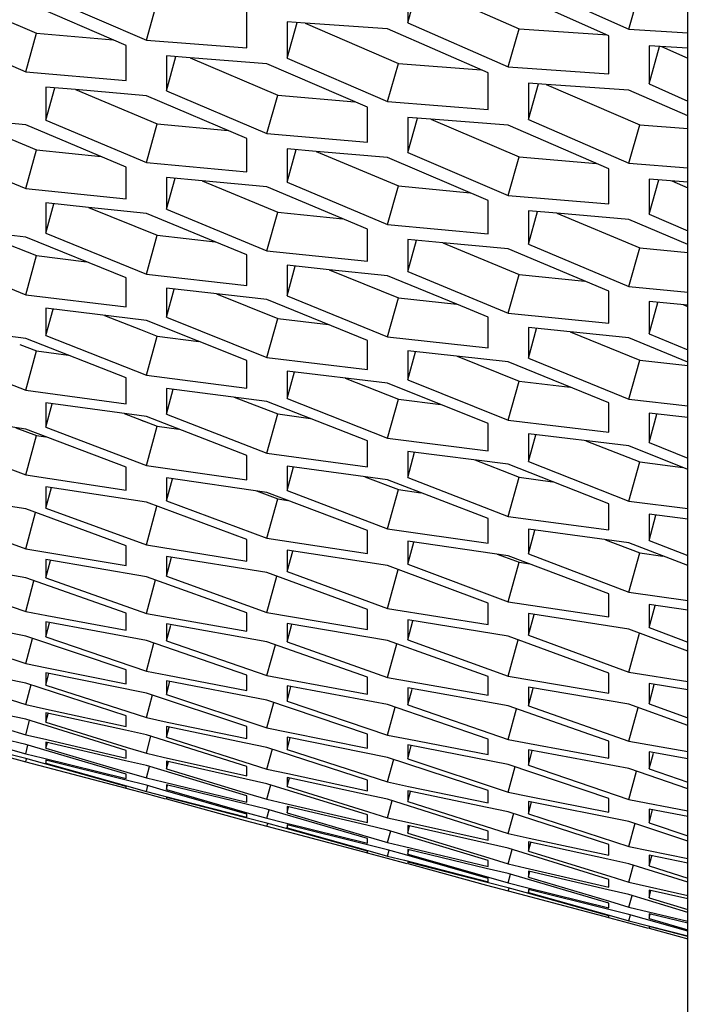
# Model space of a CAD drawing. Header units: millimetres. Extents: x 0 to 420, y 0 to 297.
# Tile 228 of 256: x 241.69 to 243.34, y 176.37 to 178.74. Entities that reach past the tile are written whole.
import ezdxf

# ---------------------------------------------------------------- set-up
doc = ezdxf.new("R2010")
doc.units = ezdxf.units.MM
doc.header["$LTSCALE"] = 23.1
doc.layers.get('0').update_dxf_attribs({"linetype": 'CONTINUOUS'})
doc.layers.add('DIM_PILOTEES', color=7, linetype='CONTINUOUS')
doc.styles.get("Standard").update_dxf_attribs({"font": 'txt', "width": 0.7})
doc.dimstyles.new('DIMSTYLE_1', dxfattribs={"dimtxt": 2.5, "dimasz": 3.5, "dimexe": 2, "dimexo": 0, "dimtad": 1, "dimdec": 0, "dimlfac": 10, "dimdsep": 46, "dimtxsty": 'Standard', "dimblk": '_FILLED', "dimblk1": '_FILLED', "dimblk2": '_FILLED', "dimcen": 0.09, "dimazin": 2, "dimtp": 1.2, "dimtm": 1.2, "dimtfac": 1, "dimtdec": 0, "dimtofl": 0, "dimtmove": 0, "dimatfit": 3, "dimldrblk": '_FILLED', "dimfxl": 0, "dimtolj": 1, "dimarcsym": 0})

# ---------------------------------------------------------------- blocks, each defined once
blk = doc.blocks.new('_FILLED')
at = {"color": 0, "linetype": 'ByBlock'}
blk.add_solid([(0, 0), (-1, 0.14286), (-1, -0.14286)], dxfattribs=at)
blk = doc.blocks.new('*D1')
at = {"layer": 'DIM_PILOTEES', "color": 2, "linetype": 'Continuous'}
for p, q in [((273.9153, 254.2086), (213.2201, 254.2086)), ((215.2201, 254.2086), (215.2201, 191.8279)), ((215.2201, 129.4471), (215.2201, 191.8279)), ((273.9407, 129.4471), (213.2201, 129.4471))]:
    blk.add_line(p, q, dxfattribs=at)
at = {"layer": 'DIM_PILOTEES', "color": 2, "linetype": 'Continuous', "xscale": 3.5, "yscale": 3.5, "zscale": 3.5}
for p, rotation in [((215.2201, 254.2086), 90), ((215.2201, 129.4471), 270)]:
    blk.add_blockref('_FILLED', p, dxfattribs=dict(at, rotation=rotation))
at = {"layer": 'DIM_PILOTEES', "color": 2, "linetype": 'Continuous', "insert": (212.0951, 191.6644), "char_height": 2.5, "width": 10.982143, "attachment_point": 2, "rotation": 90, "line_spacing_factor": 0.9}
blk.add_mtext('{\\ftxt;\\W0.0001;\\H0.0001;\\~}{\\ftxt;\\W2.9285714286;\\H2.5; }{\\ftxt;\\W0.0001;\\H0.0001;\\~}', dxfattribs=at)

msp = doc.modelspace()

# ---------------------------------------------------------------- linework, layer by layer
at = {"color": 7, "linetype": 'Continuous'}
for p, q in [((243.2945, 170.0875), (243.2945, 226.4959)), ((242.6219, 178.7284), (242.6472, 178.8178)), ((242.6532, 178.8174), (242.8893, 178.7138)), ((243.1532, 178.7127), (243.179, 178.8039)), ((241.5207, 178.7921), (241.7302, 178.7031)), ((241.9941, 178.6866), (242.0199, 178.7786)), ((242.3321, 178.6433), (242.3563, 178.7289)), ((242.3756, 178.7275), (242.5995, 178.6307)), ((241.7043, 178.6107), (241.7302, 178.7031)), ((241.7302, 178.7031), (241.9142, 178.6871)), ((242.8634, 178.6223), (242.8893, 178.7138)), ((242.8893, 178.7138), (243.0905, 178.7)), ((243.0905, 178.7), (243.0999, 178.6994)), ((243.2015, 178.5813), (243.2269, 178.6712)), ((243.2317, 178.6709), (243.2945, 178.6432)), ((242.0424, 178.5652), (242.0653, 178.647)), ((242.099, 178.6443), (242.3097, 178.5546)), ((242.5736, 178.5388), (242.5995, 178.6307)), ((242.5995, 178.6307), (242.7979, 178.6154)), ((242.9117, 178.4956), (242.9359, 178.5816)), ((242.9541, 178.5803), (243.179, 178.4829)), ((241.7526, 178.4941), (241.7744, 178.5721)), ((241.8236, 178.5677), (242.0199, 178.4854)), ((242.2838, 178.4623), (242.3097, 178.5546)), ((242.3097, 178.5546), (242.4949, 178.5386)), ((241.5495, 178.4977), (241.7302, 178.4232)), ((241.9941, 178.3927), (242.0199, 178.4854)), ((242.0199, 178.4854), (242.1907, 178.4692)), ((242.6219, 178.4169), (242.645, 178.4991)), ((242.6774, 178.4965), (242.8893, 178.4062)), ((243.1532, 178.3909), (243.179, 178.4829)), ((243.179, 178.4829), (243.2945, 178.474)), ((241.7043, 178.3302), (241.7302, 178.4232)), ((241.7302, 178.4232), (241.8852, 178.4071)), ((242.3321, 178.3452), (242.354, 178.4235)), ((242.4019, 178.4193), (242.5995, 178.3364)), ((242.8634, 178.3138), (242.8893, 178.4062)), ((242.8893, 178.4062), (243.0756, 178.3902)), ((242.0424, 178.2804), (242.0631, 178.355)), ((242.1278, 178.3487), (242.3097, 178.2736)), ((243.2015, 178.2686), (243.2246, 178.3511)), ((243.2558, 178.3487), (243.2945, 178.3321)), ((242.5736, 178.2437), (242.5995, 178.3364)), ((242.5995, 178.3364), (242.7715, 178.3202)), ((241.7526, 178.2226), (241.7722, 178.2934)), ((241.8552, 178.2847), (242.0199, 178.2178)), ((242.2838, 178.1806), (242.3097, 178.2736)), ((242.3097, 178.2736), (242.466, 178.2575)), ((242.9117, 178.1963), (242.9337, 178.275)), ((242.9803, 178.2709), (243.179, 178.1874)), ((241.5843, 178.2271), (241.7302, 178.1689)), ((241.9941, 178.1244), (242.0199, 178.2178)), ((242.0199, 178.2178), (242.159, 178.2022)), ((242.6219, 178.131), (242.6428, 178.2058)), ((242.7061, 178.1998), (242.8893, 178.124)), ((243.1532, 178.0947), (243.179, 178.1874)), ((243.179, 178.1874), (243.2945, 178.1765)), ((241.7043, 178.0752), (241.7302, 178.1689)), ((241.7302, 178.1689), (241.8502, 178.1544)), ((242.3321, 178.0726), (242.3518, 178.1437)), ((242.4334, 178.1352), (242.5995, 178.0676)), ((242.8634, 178.0309), (242.8893, 178.124)), ((242.8893, 178.124), (243.0469, 178.1079)), ((242.0424, 178.0212), (242.061, 178.0885)), ((242.1624, 178.0771), (242.3097, 178.0182)), ((242.5736, 177.9742), (242.5995, 178.0676)), ((242.5995, 178.0676), (242.7399, 178.052)), ((241.7526, 177.9768), (241.7701, 178.0404)), ((243.2015, 177.9815), (243.2224, 178.0567)), ((243.2844, 178.0508), (243.2945, 178.0466)), ((241.8935, 178.0254), (241.9797, 177.9915)), ((242.2838, 177.9245), (242.3097, 178.0182)), ((242.3097, 178.0182), (242.4312, 178.0036)), ((241.9797, 177.9915), (242.0199, 177.9757)), ((242.9117, 177.9226), (242.9315, 177.994)), ((241.9941, 177.8817), (242.0199, 177.9757)), ((242.0199, 177.9757), (242.1204, 177.9628)), ((243.0116, 177.9857), (243.179, 177.9175)), ((241.6899, 177.9557), (241.7302, 177.9402)), ((241.7043, 177.8459), (241.7302, 177.9402)), ((241.7302, 177.9402), (241.8072, 177.9296)), ((242.6219, 177.8707), (242.6406, 177.9383)), ((242.7406, 177.9271), (242.8893, 177.8675)), ((243.1532, 177.8241), (243.179, 177.9175)), ((243.179, 177.9175), (243.2945, 177.9047)), ((242.3321, 177.8258), (242.3497, 177.8896)), ((242.4716, 177.8749), (242.5995, 177.8246)), ((242.0424, 177.7878), (242.0589, 177.8479)), ((242.8634, 177.7738), (242.8893, 177.8675)), ((242.8893, 177.8675), (243.0122, 177.8529)), ((242.205, 177.8291), (242.2695, 177.8041)), ((242.5736, 177.7306), (242.5995, 177.8246)), ((242.5995, 177.8246), (242.7015, 177.8115)), ((241.7526, 177.7568), (241.768, 177.8132)), ((242.2695, 177.8041), (242.3097, 177.7886)), ((241.9412, 177.7894), (242.0199, 177.7595)), ((242.2838, 177.6943), (242.3097, 177.7886)), ((242.3097, 177.7886), (242.3884, 177.7778)), ((243.2015, 177.7202), (243.2202, 177.7881)), ((241.6809, 177.7557), (241.7302, 177.7373)), ((241.9797, 177.7748), (241.9898, 177.7709)), ((241.9941, 177.6649), (242.0199, 177.7595)), ((242.0199, 177.7595), (242.0723, 177.7519)), ((241.7043, 177.6425), (241.7302, 177.7373)), ((241.7302, 177.7373), (241.7528, 177.7338)), ((242.9117, 177.6748), (242.9294, 177.7389)), ((243.0496, 177.7244), (243.179, 177.6734)), ((242.6219, 177.6363), (242.6385, 177.6967)), ((242.3321, 177.6049), (242.3476, 177.6615)), ((242.783, 177.6781), (242.849, 177.6525)), ((243.1532, 177.5794), (243.179, 177.6734)), ((243.179, 177.6734), (243.2825, 177.6603)), ((242.5191, 177.638), (242.5995, 177.6075)), ((242.849, 177.6525), (242.8893, 177.637)), ((242.8634, 177.5427), (242.8893, 177.637)), ((242.8893, 177.637), (242.9695, 177.626)), ((241.7526, 177.5627), (241.766, 177.6119)), ((242.0424, 177.5803), (242.0568, 177.6332)), ((242.2586, 177.6039), (242.3097, 177.5849)), ((242.2695, 177.5999), (242.2819, 177.5952)), ((242.5736, 177.5129), (242.5995, 177.6075)), ((242.5995, 177.6075), (242.6536, 177.5996)), ((241.9941, 177.4741), (242.0195, 177.5674)), ((242.2838, 177.49), (242.3097, 177.5849)), ((242.3097, 177.5849), (242.3342, 177.5811)), ((242.3097, 177.5849), (242.3342, 177.5811)), ((241.7043, 177.4651), (241.7278, 177.5518)), ((243.2015, 177.4848), (243.2181, 177.5455)), ((242.9117, 177.4529), (242.9273, 177.5098)), ((242.6219, 177.428), (242.6364, 177.4811)), ((243.097, 177.4866), (243.179, 177.4554)), ((242.0424, 177.3989), (242.0548, 177.4447)), ((242.3321, 177.41), (242.3456, 177.4594)), ((242.8364, 177.4522), (242.8893, 177.4324)), ((243.1532, 177.3608), (243.179, 177.4554)), ((243.179, 177.4554), (243.2349, 177.4474)), ((241.7526, 177.3947), (241.764, 177.4368)), ((242.8634, 177.3376), (242.8893, 177.4324)), ((242.8893, 177.4324), (242.9156, 177.4284)), ((242.8893, 177.4324), (242.9156, 177.4284)), ((242.2838, 177.312), (242.3075, 177.399)), ((242.5736, 177.3213), (242.5991, 177.415)), ((241.7043, 177.314), (241.7242, 177.3877)), ((241.9941, 177.3095), (242.0158, 177.3899)), ((243.2015, 177.2757), (243.216, 177.329)), ((242.9117, 177.2573), (242.9252, 177.3069)), ((241.7526, 177.253), (241.7618, 177.2872)), ((242.0424, 177.2437), (242.0526, 177.2814)), ((242.3321, 177.2413), (242.3436, 177.2836)), ((242.6219, 177.2458), (242.6344, 177.2918)), ((243.1532, 177.1685), (243.1788, 177.2625)), ((241.7043, 177.189), (241.7206, 177.2497)), ((241.9941, 177.1712), (242.0122, 177.2385)), ((242.2838, 177.1602), (242.3039, 177.2342)), ((242.5736, 177.156), (242.5955, 177.2367)), ((242.8634, 177.1588), (242.8871, 177.2462)), ((241.7526, 177.1375), (241.76, 177.165)), ((241.7043, 177.0905), (241.7172, 177.1385)), ((242.0424, 177.1148), (242.0507, 177.1457)), ((243.2015, 177.0928), (243.214, 177.1389)), ((241.9941, 177.0592), (242.0089, 177.1142)), ((242.3321, 177.099), (242.3414, 177.1334)), ((242.6219, 177.09), (242.6322, 177.1279)), ((242.9117, 177.0879), (242.9232, 177.1304)), ((242.2838, 177.0347), (242.3002, 177.0956)), ((241.7526, 177.0485), (241.7581, 177.0691)), ((242.5736, 177.0171), (242.5919, 177.0847)), ((242.8634, 177.0064), (242.8835, 177.0807)), ((243.1532, 177.0025), (243.1751, 177.0835)), ((241.7043, 177.0183), (241.7135, 177.0527)), ((242.0424, 177.0124), (242.0488, 177.0364)), ((241.7526, 176.9859), (241.7563, 176.9996)), ((241.9941, 176.9737), (242.0051, 177.0149)), ((242.3321, 176.9831), (242.3396, 177.0106)), ((241.7043, 176.9727), (241.7098, 176.9933)), ((242.2838, 176.9358), (242.2968, 176.984)), ((242.6219, 176.9606), (242.6303, 176.9916)), ((242.9117, 176.945), (242.921, 176.9795)), ((243.2015, 176.9363), (243.2118, 176.9743)), ((241.7043, 176.9535), (241.7061, 176.9604)), ((241.7526, 176.9498), (241.7544, 176.9566)), ((242.0424, 176.9364), (242.047, 176.9536)), ((242.5736, 176.9047), (242.5885, 176.9599)), ((241.9941, 176.9146), (242.0014, 176.9422)), ((242.8634, 176.8804), (242.8799, 176.9415)), ((243.1532, 176.863), (243.1715, 176.9309)), ((242.3321, 176.8936), (242.3377, 176.9143)), ((241.9941, 176.8822), (241.9977, 176.8959)), ((242.0424, 176.8869), (242.0451, 176.8972)), ((242.2838, 176.8633), (242.2931, 176.8978)), ((242.6219, 176.8577), (242.6284, 176.8819)), ((242.5736, 176.8188), (242.5847, 176.8602)), ((242.9117, 176.8286), (242.9191, 176.8562)), ((242.2838, 176.8175), (242.2894, 176.8382)), ((242.3321, 176.8308), (242.3358, 176.8446)), ((243.2015, 176.8063), (243.2099, 176.8375)), ((242.8634, 176.781), (242.8764, 176.8295)), ((242.2838, 176.7982), (242.2857, 176.8051)), ((242.3321, 176.7945), (242.334, 176.8014)), ((242.5736, 176.7595), (242.581, 176.7872)), ((242.6219, 176.7814), (242.6265, 176.7987)), ((243.1532, 176.7501), (243.1681, 176.8055)), ((242.9117, 176.7388), (242.9173, 176.7596)), ((242.5736, 176.7269), (242.5773, 176.7407)), ((242.6219, 176.7317), (242.6247, 176.7421)), ((242.8634, 176.7083), (242.8727, 176.7429)), ((243.2015, 176.703), (243.208, 176.7273)), ((242.9117, 176.6757), (242.9154, 176.6895)), ((243.1532, 176.6639), (243.1643, 176.7055)), ((242.8634, 176.6623), (242.869, 176.683)), ((242.8634, 176.6429), (242.8652, 176.6499)), ((242.9117, 176.6393), (242.9135, 176.6462)), ((243.2015, 176.6264), (243.2061, 176.6437)), ((243.1532, 176.6044), (243.1606, 176.6321)), ((243.1532, 176.5716), (243.1569, 176.5855)), ((243.2015, 176.5765), (243.2043, 176.5869))]:
    msp.add_line(p, q, dxfattribs=at)
at = {"color": 3, "linetype": 'Continuous'}
for p, q in [((242.6219, 178.8194), (242.6219, 178.7284)), ((242.9117, 178.8204), (243.1532, 178.7127)), ((243.1049, 178.6972), (242.8634, 178.8046)), ((241.9458, 178.6735), (241.7043, 178.7776)), ((241.7526, 178.7909), (241.9941, 178.6866)), ((242.2355, 178.6679), (242.2355, 178.7552)), ((242.3756, 178.7275), (242.3321, 178.7306)), ((242.3321, 178.7306), (242.3321, 178.6433)), ((242.5736, 178.7137), (242.3756, 178.7275)), ((242.6219, 178.7284), (242.8634, 178.6223)), ((241.4628, 178.7135), (241.7043, 178.6107)), ((242.8151, 178.6079), (242.5736, 178.7137)), ((243.1532, 178.7127), (243.2945, 178.7043)), ((241.9941, 178.6866), (242.2355, 178.6679)), ((243.1049, 178.6059), (243.1049, 178.6972)), ((241.9458, 178.5899), (241.9458, 178.6735)), ((243.2945, 178.667), (243.2015, 178.6727)), ((243.2015, 178.6727), (243.2015, 178.5813)), ((242.099, 178.6443), (242.0424, 178.6488)), ((242.0424, 178.6488), (242.0424, 178.5652)), ((242.2838, 178.6298), (242.099, 178.6443)), ((242.5253, 178.5255), (242.2838, 178.6298)), ((242.3321, 178.6433), (242.5736, 178.5388)), ((241.7043, 178.6107), (241.9458, 178.5899)), ((242.8151, 178.5202), (242.8151, 178.6079)), ((242.8634, 178.6223), (243.1049, 178.6059)), ((242.9541, 178.5803), (242.9117, 178.5833)), ((242.9117, 178.5833), (242.9117, 178.4956)), ((243.1532, 178.5666), (242.9541, 178.5803)), ((243.2015, 178.5813), (243.2945, 178.5403)), ((241.8236, 178.5677), (241.7526, 178.574)), ((241.7526, 178.574), (241.7526, 178.4941)), ((241.9941, 178.5529), (241.8236, 178.5677)), ((242.0424, 178.5652), (242.2838, 178.4623)), ((243.2945, 178.5045), (243.1532, 178.5666)), ((242.2355, 178.4502), (241.9941, 178.5529)), ((242.5736, 178.5388), (242.8151, 178.5202)), ((242.5253, 178.4416), (242.5253, 178.5255)), ((241.7043, 178.4829), (241.5496, 178.4977)), ((241.7526, 178.4941), (241.9941, 178.3927)), ((242.6774, 178.4965), (242.6219, 178.5009)), ((242.6219, 178.5009), (242.6219, 178.4169)), ((242.8634, 178.482), (242.6774, 178.4965)), ((242.9117, 178.4956), (243.1532, 178.3909)), ((241.9458, 178.3818), (241.7043, 178.4829)), ((242.2838, 178.4623), (242.5253, 178.4416)), ((243.1049, 178.3776), (242.8634, 178.482)), ((242.2355, 178.37), (242.2355, 178.4502)), ((241.4628, 178.4299), (241.7043, 178.3302)), ((242.402, 178.4193), (242.3321, 178.4254)), ((242.3321, 178.4254), (242.3321, 178.3452)), ((242.5736, 178.4045), (242.402, 178.4193)), ((242.6219, 178.4169), (242.8634, 178.3138)), ((241.9941, 178.3927), (242.2355, 178.37)), ((242.8151, 178.3016), (242.5736, 178.4045)), ((243.1532, 178.3909), (243.2945, 178.3801)), ((241.9458, 178.3053), (241.9458, 178.3818)), ((243.1049, 178.2933), (243.1049, 178.3776)), ((242.1278, 178.3487), (242.0424, 178.357)), ((242.0424, 178.357), (242.0424, 178.2804)), ((242.2838, 178.3339), (242.1278, 178.3487)), ((242.3321, 178.3452), (242.5736, 178.2437)), ((243.2945, 178.3457), (243.2015, 178.3529)), ((243.2015, 178.3529), (243.2015, 178.2686)), ((241.7043, 178.3302), (241.9458, 178.3053)), ((242.5253, 178.2327), (242.2838, 178.3339)), ((242.8151, 178.2211), (242.8151, 178.3016)), ((242.8634, 178.3138), (243.1049, 178.2933)), ((241.8552, 178.2847), (241.7526, 178.2955)), ((241.7526, 178.2955), (241.7526, 178.2226)), ((241.9941, 178.2703), (241.8552, 178.2847)), ((242.0424, 178.2804), (242.2838, 178.1806)), ((242.9803, 178.2709), (242.9117, 178.2769)), ((242.9117, 178.2769), (242.9117, 178.1963)), ((242.159, 178.2022), (241.9941, 178.2703)), ((243.1532, 178.2561), (242.9803, 178.2709)), ((243.2945, 178.1958), (243.1532, 178.2561)), ((243.2015, 178.2686), (243.2945, 178.2288)), ((241.7043, 178.2137), (241.4628, 178.2409)), ((242.5253, 178.1559), (242.5253, 178.2327)), ((242.5736, 178.2437), (242.8151, 178.2211)), ((241.9458, 178.1157), (241.7043, 178.2137)), ((241.7526, 178.2226), (241.9941, 178.1244)), ((242.2355, 178.1707), (242.159, 178.2022)), ((242.7061, 178.1998), (242.6219, 178.2078)), ((242.6219, 178.2078), (242.6219, 178.131)), ((242.2838, 178.1806), (242.5253, 178.1559)), ((242.8634, 178.1849), (242.7061, 178.1998)), ((243.1049, 178.0835), (242.8634, 178.1849)), ((242.9117, 178.1963), (243.1532, 178.0947)), ((241.4628, 178.1718), (241.7043, 178.0752)), ((242.2355, 178.0976), (242.2355, 178.1707)), ((242.4334, 178.1352), (242.3321, 178.1458)), ((242.3321, 178.1458), (242.3321, 178.0726)), ((242.5736, 178.1208), (242.4334, 178.1352)), ((242.6219, 178.131), (242.8634, 178.0309)), ((241.9458, 178.0463), (241.9458, 178.1157)), ((241.9941, 178.1244), (242.2355, 178.0976)), ((242.7399, 178.052), (242.5736, 178.1208)), ((242.2838, 178.0636), (242.0424, 178.0907)), ((242.0424, 178.0907), (242.0424, 178.0212)), ((243.1049, 178.0064), (243.1049, 178.0835)), ((243.1532, 178.0947), (243.2945, 178.0815)), ((241.7043, 178.0752), (241.9458, 178.0463)), ((242.5253, 177.9655), (242.2838, 178.0636)), ((242.3321, 178.0726), (242.5736, 177.9742)), ((241.9941, 178.0133), (241.7526, 178.0425)), ((241.7526, 178.0425), (241.7526, 177.9768)), ((242.8151, 178.021), (242.7399, 178.052)), ((243.2945, 178.0499), (243.2015, 178.0587)), ((243.2015, 178.0587), (243.2015, 177.9815)), ((242.2355, 177.9169), (241.9941, 178.0133)), ((242.0424, 178.0212), (242.2838, 177.9245)), ((242.8151, 177.9476), (242.8151, 178.021)), ((242.8634, 178.0309), (243.1049, 178.0064)), ((241.7043, 177.9701), (241.4628, 178.0013)), ((243.0116, 177.9857), (242.9117, 177.9961)), ((242.9117, 177.9961), (242.9117, 177.9226)), ((241.9458, 177.8753), (241.7043, 177.9701)), ((241.7526, 177.9768), (241.9941, 177.8817)), ((242.5253, 177.8958), (242.5253, 177.9655)), ((242.5736, 177.9742), (242.8151, 177.9476)), ((243.1532, 177.9712), (243.0116, 177.9857)), ((243.2945, 177.9127), (243.1532, 177.9712)), ((243.2015, 177.9815), (243.2945, 177.9429)), ((241.4628, 177.9393), (241.7043, 177.8459)), ((242.2838, 177.9245), (242.5253, 177.8958)), ((242.8634, 177.9135), (242.6219, 177.9404)), ((242.6219, 177.9404), (242.6219, 177.8707)), ((242.9117, 177.9226), (243.1532, 177.8241)), ((242.2355, 177.851), (242.2355, 177.9169)), ((243.1049, 177.8152), (242.8634, 177.9135)), ((241.9458, 177.8131), (241.9458, 177.8753)), ((241.9941, 177.8817), (242.2355, 177.851)), ((242.5736, 177.8627), (242.3321, 177.8918)), ((242.3321, 177.8918), (242.3321, 177.8258)), ((242.6219, 177.8707), (242.8634, 177.7738)), ((242.2838, 177.819), (242.0424, 177.8501)), ((242.0424, 177.8501), (242.0424, 177.7878)), ((242.8151, 177.7661), (242.5736, 177.8627)), ((241.7043, 177.8459), (241.9458, 177.8131)), ((242.3321, 177.8258), (242.5736, 177.7306)), ((243.1532, 177.8241), (243.2945, 177.8085)), ((241.9941, 177.7822), (241.7526, 177.8153)), ((241.7526, 177.8153), (241.7526, 177.7568)), ((242.5253, 177.724), (242.2838, 177.819)), ((243.1049, 177.7453), (243.1049, 177.8152)), ((241.7043, 177.7523), (241.4628, 177.7875)), ((242.2355, 177.6889), (241.9941, 177.7822)), ((242.0424, 177.7878), (242.2838, 177.6943)), ((243.2945, 177.7798), (243.2015, 177.7902)), ((243.2015, 177.7902), (243.2015, 177.7202)), ((241.9458, 177.6607), (241.7043, 177.7523)), ((241.7526, 177.7568), (241.9941, 177.6649)), ((242.8151, 177.6999), (242.8151, 177.7661)), ((242.8634, 177.7738), (243.1049, 177.7453)), ((241.4628, 177.7327), (241.7043, 177.6425)), ((242.5736, 177.7306), (242.8151, 177.6999)), ((243.1532, 177.7121), (242.9117, 177.741)), ((242.9117, 177.741), (242.9117, 177.6748)), ((242.5253, 177.6616), (242.5253, 177.724)), ((243.2945, 177.6555), (243.1532, 177.7121)), ((243.2015, 177.7202), (243.2945, 177.6828)), ((242.2355, 177.6302), (242.2355, 177.6889)), ((242.2838, 177.6943), (242.5253, 177.6616)), ((242.8634, 177.6679), (242.6219, 177.6988)), ((242.6219, 177.6988), (242.6219, 177.6363)), ((241.9458, 177.6057), (241.9458, 177.6607)), ((241.9941, 177.6649), (242.2355, 177.6302)), ((242.5736, 177.6306), (242.3321, 177.6636)), ((242.3321, 177.6636), (242.3321, 177.6049)), ((243.1049, 177.5728), (242.8634, 177.6679)), ((242.9117, 177.6748), (243.1532, 177.5794)), ((241.7043, 177.6425), (241.9458, 177.6057)), ((242.2838, 177.6003), (242.0424, 177.6354)), ((242.0424, 177.6354), (242.0424, 177.5803)), ((242.6219, 177.6363), (242.8634, 177.5427)), ((241.9941, 177.5769), (241.7526, 177.614)), ((241.7526, 177.614), (241.7526, 177.5627)), ((242.8151, 177.5372), (242.5736, 177.6306)), ((241.7043, 177.5605), (241.4628, 177.5996)), ((242.5253, 177.5086), (242.2838, 177.6003)), ((242.3321, 177.6049), (242.5736, 177.5129)), ((241.7526, 177.5627), (241.9941, 177.4741)), ((242.2355, 177.4869), (241.9941, 177.5769)), ((242.0424, 177.5803), (242.2838, 177.49)), ((243.1049, 177.5101), (243.1049, 177.5728)), ((243.1532, 177.5794), (243.2945, 177.5615)), ((241.4628, 177.552), (241.7043, 177.4651)), ((241.9458, 177.4722), (241.7043, 177.5605)), ((242.8634, 177.5427), (243.1049, 177.5101)), ((243.2945, 177.5357), (243.2015, 177.5476)), ((243.2015, 177.5476), (243.2015, 177.4848)), ((242.8151, 177.4783), (242.8151, 177.5372)), ((242.5253, 177.4534), (242.5253, 177.5086)), ((242.5736, 177.5129), (242.8151, 177.4783)), ((243.1532, 177.479), (242.9117, 177.5119)), ((242.9117, 177.5119), (242.9117, 177.4529)), ((241.9458, 177.4244), (241.9458, 177.4722)), ((241.9941, 177.4741), (242.2355, 177.4354)), ((242.2355, 177.4354), (242.2355, 177.4869)), ((242.2838, 177.49), (242.5253, 177.4534)), ((242.8634, 177.4483), (242.6219, 177.4832)), ((242.6219, 177.4832), (242.6219, 177.428)), ((243.2945, 177.4243), (243.1532, 177.479)), ((243.2015, 177.4848), (243.2945, 177.4487)), ((241.7043, 177.4651), (241.9458, 177.4244)), ((242.2838, 177.4077), (242.0424, 177.4467)), ((242.0424, 177.4467), (242.0424, 177.3989)), ((242.5736, 177.4245), (242.3321, 177.4615)), ((242.3321, 177.4615), (242.3321, 177.41)), ((243.1049, 177.3565), (242.8634, 177.4483)), ((242.9117, 177.4529), (243.1532, 177.3608)), ((241.7043, 177.3947), (241.4628, 177.4378)), ((241.9941, 177.3977), (241.7526, 177.4388)), ((241.7526, 177.4388), (241.7526, 177.3947)), ((242.8151, 177.3344), (242.5736, 177.4245)), ((242.6219, 177.428), (242.8634, 177.3376)), ((241.4628, 177.3974), (241.7043, 177.314)), ((242.2355, 177.3111), (241.9941, 177.3977)), ((242.0424, 177.3989), (242.2838, 177.312)), ((242.5253, 177.3193), (242.2838, 177.4077)), ((242.3321, 177.41), (242.5736, 177.3213)), ((241.9458, 177.3098), (241.7043, 177.3947)), ((241.7526, 177.3947), (241.9941, 177.3095)), ((243.1049, 177.301), (243.1049, 177.3565)), ((243.1532, 177.3608), (243.2945, 177.3406)), ((242.8151, 177.2827), (242.8151, 177.3344)), ((242.8634, 177.3376), (243.1049, 177.301)), ((243.2945, 177.3176), (243.2015, 177.3311)), ((243.2015, 177.3311), (243.2015, 177.2757)), ((241.7043, 177.314), (241.7553, 177.3045)), ((241.7553, 177.3045), (241.9458, 177.2693)), ((241.9458, 177.2693), (241.9458, 177.3098)), ((241.9941, 177.3095), (242.2355, 177.2669)), ((242.2355, 177.2669), (242.2355, 177.3111)), ((242.2838, 177.312), (242.5253, 177.2713)), ((242.5253, 177.2713), (242.5253, 177.3193)), ((242.5736, 177.3213), (242.8151, 177.2827)), ((243.1532, 177.2721), (242.9117, 177.309)), ((242.9117, 177.309), (242.9117, 177.2573)), ((241.7043, 177.2552), (241.4628, 177.3021)), ((241.9941, 177.2448), (241.7526, 177.2897)), ((241.7526, 177.2897), (241.7526, 177.253)), ((242.2838, 177.2412), (242.0424, 177.2842)), ((242.0424, 177.2842), (242.0424, 177.2437)), ((242.5736, 177.2446), (242.3321, 177.2855)), ((242.3321, 177.2855), (242.3321, 177.2413)), ((242.8634, 177.2549), (242.6219, 177.2938)), ((242.6219, 177.2938), (242.6219, 177.2458)), ((241.4628, 177.2691), (241.7043, 177.189)), ((241.9458, 177.1737), (241.7043, 177.2552)), ((242.9117, 177.2573), (243.1532, 177.1685)), ((243.2945, 177.2192), (243.1532, 177.2721)), ((243.2015, 177.2757), (243.2945, 177.2407)), ((241.7526, 177.253), (241.9941, 177.1712)), ((242.2355, 177.1615), (241.9941, 177.2448)), ((242.0424, 177.2437), (242.2838, 177.1602)), ((242.5253, 177.1562), (242.2838, 177.2412)), ((242.3321, 177.2413), (242.5736, 177.156)), ((242.8151, 177.1578), (242.5736, 177.2446)), ((242.6219, 177.2458), (242.8634, 177.1588)), ((243.1049, 177.1664), (242.8634, 177.2549)), ((241.7043, 177.189), (241.755, 177.1788)), ((241.4628, 177.167), (241.7043, 177.0905)), ((241.9941, 177.1181), (241.7526, 177.167)), ((241.7526, 177.167), (241.7526, 177.1375)), ((241.755, 177.1788), (241.9458, 177.1405)), ((241.9458, 177.1405), (241.9458, 177.1737)), ((241.9941, 177.1712), (242.0449, 177.1613)), ((242.0449, 177.1613), (242.2355, 177.1246)), ((242.2355, 177.1246), (242.2355, 177.1615)), ((243.1049, 177.1183), (243.1049, 177.1664)), ((243.1532, 177.1685), (243.2945, 177.1459)), ((241.7043, 177.142), (241.6537, 177.1526)), ((241.9458, 177.0639), (241.7043, 177.142)), ((241.7526, 177.1375), (241.9941, 177.0592)), ((242.2838, 177.1011), (242.0424, 177.148)), ((242.0424, 177.148), (242.0424, 177.1148)), ((242.2838, 177.1602), (242.3349, 177.1507)), ((242.3349, 177.1507), (242.5253, 177.1156)), ((242.5253, 177.1156), (242.5253, 177.1562)), ((242.5736, 177.156), (242.8151, 177.1135)), ((242.8151, 177.1135), (242.8151, 177.1578)), ((242.8634, 177.1588), (243.1049, 177.1183)), ((243.2945, 177.1259), (243.2015, 177.1409)), ((243.2015, 177.1409), (243.2015, 177.0928)), ((242.2355, 177.0383), (241.9941, 177.1181)), ((242.0424, 177.1148), (242.2838, 177.0347)), ((242.5736, 177.091), (242.3321, 177.1359)), ((242.3321, 177.1359), (242.3321, 177.099)), ((242.8634, 177.0878), (242.6219, 177.1306)), ((242.6219, 177.1306), (242.6219, 177.09)), ((243.1532, 177.0915), (242.9117, 177.1323)), ((242.9117, 177.1323), (242.9117, 177.0879)), ((241.7043, 177.0905), (241.7545, 177.0795)), ((242.5253, 177.0196), (242.2838, 177.1011)), ((242.3321, 177.099), (242.5736, 177.0171)), ((242.8151, 177.0077), (242.5736, 177.091)), ((242.6219, 177.09), (242.8634, 177.0064)), ((243.2945, 177.0406), (243.1532, 177.0915)), ((243.2015, 177.0928), (243.2945, 177.0591)), ((241.7043, 177.0552), (241.6542, 177.0664)), ((241.9437, 177.0288), (241.7526, 177.0706)), ((241.7526, 177.0706), (241.7526, 177.0485)), ((241.7545, 177.0795), (241.9458, 177.0381)), ((243.1049, 177.0027), (242.8634, 177.0878)), ((242.9117, 177.0879), (243.1532, 177.0025)), ((241.9458, 176.9806), (241.7043, 177.0552)), ((241.7526, 177.0485), (241.948, 176.9879)), ((241.9458, 177.0381), (241.9458, 177.0639)), ((241.9941, 177.0592), (242.0445, 177.0486)), ((242.0445, 177.0486), (242.2355, 177.0088)), ((241.6578, 177.0324), (241.7043, 177.0183)), ((241.9941, 177.0179), (241.9437, 177.0288)), ((242.2333, 176.998), (242.0424, 177.0382)), ((242.0424, 177.0382), (242.0424, 177.0124)), ((242.2355, 177.0088), (242.2355, 177.0383)), ((242.2838, 177.0347), (242.3345, 177.0245)), ((242.3345, 177.0245), (242.5253, 176.9863)), ((242.5253, 176.9863), (242.5253, 177.0196)), ((241.7043, 176.9948), (241.6514, 177.0075)), ((241.7043, 177.0183), (241.7445, 177.0089)), ((241.7445, 177.0089), (241.9458, 176.9622)), ((241.9443, 176.9558), (241.7526, 177.0006)), ((241.7526, 177.0006), (241.7526, 176.9859)), ((242.2355, 176.9416), (241.9941, 177.0179)), ((242.0424, 177.0124), (242.2838, 176.9358)), ((242.2838, 176.9875), (242.2333, 176.998)), ((242.5736, 176.9639), (242.3321, 177.0126)), ((242.3321, 177.0126), (242.3321, 176.9831)), ((242.5736, 177.0171), (242.6245, 177.0073)), ((242.6245, 177.0073), (242.8151, 176.9706)), ((242.8151, 176.9706), (242.8151, 177.0077)), ((242.8634, 177.0064), (242.9144, 176.9969)), ((242.9144, 176.9969), (243.1049, 176.9619)), ((243.1049, 176.9619), (243.1049, 177.0027)), ((243.1532, 177.0025), (243.2945, 176.9776)), ((241.7043, 176.9609), (241.6536, 176.9739)), ((241.6569, 176.9863), (241.7043, 176.9727)), ((241.9458, 176.9238), (241.7043, 176.9948)), ((241.7043, 176.9727), (241.7445, 176.9627)), ((241.7526, 176.9859), (241.9471, 176.9284)), ((241.9458, 176.9622), (241.9458, 176.9806)), ((241.948, 176.9879), (241.9941, 176.9737)), ((241.9941, 176.9737), (242.0343, 176.9646)), ((242.5253, 176.9094), (242.2838, 176.9875)), ((242.3321, 176.9831), (242.5736, 176.9047)), ((242.8634, 176.9471), (242.6219, 176.9939)), ((242.6219, 176.9939), (242.6219, 176.9606)), ((243.1532, 176.9372), (242.9117, 176.982)), ((242.9117, 176.982), (242.9117, 176.945)), ((243.2945, 176.9605), (243.2015, 176.9771)), ((243.2015, 176.9771), (243.2015, 176.9363)), ((241.6518, 176.9678), (241.7043, 176.9535)), ((241.7445, 176.9496), (241.7043, 176.9609)), ((241.7043, 176.9535), (241.9458, 176.8899)), ((241.7445, 176.9627), (241.9458, 176.9128)), ((241.9458, 176.8936), (241.7445, 176.9496)), ((241.9423, 176.9098), (241.7526, 176.9571)), ((241.7526, 176.9571), (241.7526, 176.9498)), ((241.7526, 176.9498), (241.9463, 176.8955)), ((241.9941, 176.9442), (241.9443, 176.9558)), ((242.0343, 176.9646), (242.2355, 176.9194)), ((242.2338, 176.9115), (242.0424, 176.9548)), ((242.0424, 176.9548), (242.0424, 176.9364)), ((242.8151, 176.884), (242.5736, 176.9639)), ((242.6219, 176.9606), (242.8634, 176.8804)), ((241.9471, 176.9284), (241.9941, 176.9146)), ((242.2355, 176.8714), (241.9941, 176.9442)), ((242.0424, 176.9364), (242.2373, 176.8773)), ((242.2355, 176.9194), (242.2355, 176.9416)), ((242.2838, 176.9358), (242.3341, 176.9248)), ((242.3341, 176.9248), (242.5253, 176.8835)), ((243.1049, 176.8654), (242.8634, 176.9471)), ((242.9117, 176.945), (243.1532, 176.863)), ((243.2945, 176.8884), (243.1532, 176.9372)), ((243.2015, 176.9363), (243.2945, 176.904)), ((241.9941, 176.8969), (241.9423, 176.9098)), ((241.9458, 176.9128), (241.9458, 176.9238)), ((241.9941, 176.9146), (242.0343, 176.9049)), ((242.0343, 176.9049), (242.2355, 176.8566)), ((242.2838, 176.9003), (242.2338, 176.9115)), ((242.5233, 176.8741), (242.3321, 176.9158)), ((242.3321, 176.9158), (242.3321, 176.8936)), ((242.5253, 176.8835), (242.5253, 176.9094)), ((242.5736, 176.9047), (242.6241, 176.8941)), ((241.9941, 176.8762), (241.9455, 176.8891)), ((241.9458, 176.8899), (241.9458, 176.8936)), ((241.9463, 176.8955), (241.9941, 176.8822)), ((242.0343, 176.8854), (241.9941, 176.8969)), ((241.9941, 176.8822), (242.0343, 176.8718)), ((242.2355, 176.8278), (242.0343, 176.8854)), ((242.231, 176.8524), (242.0424, 176.898)), ((242.0424, 176.898), (242.0424, 176.8869)), ((242.0424, 176.8869), (242.2365, 176.831)), ((242.2373, 176.8773), (242.2838, 176.8633)), ((242.5253, 176.8257), (242.2838, 176.9003)), ((242.3321, 176.8936), (242.5276, 176.833)), ((242.8128, 176.8435), (242.6219, 176.8836)), ((242.6219, 176.8836), (242.6219, 176.8577)), ((242.6241, 176.8941), (242.8151, 176.8543)), ((242.8151, 176.8543), (242.8151, 176.884)), ((242.8634, 176.8804), (242.9141, 176.8702)), ((242.0412, 176.8634), (241.9941, 176.8762)), ((242.0343, 176.8718), (242.2355, 176.8204)), ((242.2332, 176.8186), (242.0424, 176.8677)), ((242.0424, 176.8677), (242.0424, 176.864)), ((242.0424, 176.864), (242.2314, 176.8125)), ((242.2355, 176.8566), (242.2355, 176.8714)), ((242.2838, 176.8633), (242.3241, 176.8539)), ((242.3241, 176.8539), (242.5253, 176.8072)), ((242.5736, 176.8632), (242.5233, 176.8741)), ((242.8151, 176.7868), (242.5736, 176.8632)), ((242.6219, 176.8577), (242.8634, 176.781)), ((243.1532, 176.8096), (242.9117, 176.8582)), ((242.9117, 176.8582), (242.9117, 176.8286)), ((242.9141, 176.8702), (243.1049, 176.832)), ((243.1049, 176.832), (243.1049, 176.8654)), ((243.1532, 176.863), (243.2945, 176.8358)), ((242.2838, 176.8397), (242.231, 176.8524)), ((242.2365, 176.831), (242.2838, 176.8175)), ((242.5253, 176.7687), (242.2838, 176.8397)), ((242.5238, 176.8007), (242.3321, 176.8456)), ((242.3321, 176.8456), (242.3321, 176.8308)), ((242.3321, 176.8308), (242.5267, 176.7733)), ((242.5276, 176.833), (242.5736, 176.8188)), ((242.8634, 176.833), (242.8128, 176.8435)), ((243.1049, 176.7548), (242.8634, 176.833)), ((243.2945, 176.8217), (243.2015, 176.8398)), ((243.2015, 176.8398), (243.2015, 176.8063)), ((242.2314, 176.8125), (242.2838, 176.7982)), ((242.2838, 176.8056), (242.2332, 176.8186)), ((242.2355, 176.8204), (242.2355, 176.8278)), ((242.2838, 176.8175), (242.3241, 176.8074)), ((242.3241, 176.8074), (242.5253, 176.7576)), ((242.5253, 176.8072), (242.5253, 176.8257)), ((242.5736, 176.8188), (242.6139, 176.8097)), ((242.6139, 176.8097), (242.8151, 176.7646)), ((242.9117, 176.8286), (243.1532, 176.7501)), ((243.2945, 176.7627), (243.1532, 176.8096)), ((243.2015, 176.8063), (243.2945, 176.7754)), ((242.3241, 176.7944), (242.2838, 176.8056)), ((242.2838, 176.7982), (242.5253, 176.7346)), ((242.5253, 176.7383), (242.3241, 176.7944)), ((242.5218, 176.7546), (242.3321, 176.8019)), ((242.3321, 176.8019), (242.3321, 176.7945)), ((242.3321, 176.7945), (242.5258, 176.7402)), ((242.5736, 176.7891), (242.5238, 176.8007)), ((242.8151, 176.7164), (242.5736, 176.7891)), ((242.8133, 176.7567), (242.6219, 176.7999)), ((242.6219, 176.7999), (242.6219, 176.7814)), ((242.8151, 176.7646), (242.8151, 176.7868)), ((242.5253, 176.7576), (242.5253, 176.7687)), ((242.5267, 176.7733), (242.5736, 176.7595)), ((242.5736, 176.7595), (242.6139, 176.7498)), ((242.6219, 176.7814), (242.8169, 176.7223)), ((242.8634, 176.781), (242.9137, 176.7701)), ((243.1028, 176.7194), (242.9117, 176.7611)), ((242.9117, 176.7611), (242.9117, 176.7388)), ((242.9137, 176.7701), (243.1049, 176.7288)), ((242.5736, 176.7417), (242.5218, 176.7546)), ((242.5253, 176.7346), (242.5253, 176.7383)), ((242.5258, 176.7402), (242.5736, 176.7269)), ((242.6139, 176.7302), (242.5736, 176.7417)), ((242.6139, 176.7498), (242.8151, 176.7015)), ((242.8105, 176.6973), (242.6219, 176.7428)), ((242.6219, 176.7428), (242.6219, 176.7317)), ((242.8634, 176.7454), (242.8133, 176.7567)), ((243.1049, 176.6708), (242.8634, 176.7454)), ((242.9117, 176.7388), (243.1071, 176.6781)), ((243.1049, 176.7288), (243.1049, 176.7548)), ((243.1532, 176.7501), (243.2945, 176.7206)), ((242.5736, 176.721), (242.5251, 176.7338)), ((242.5736, 176.7269), (242.6139, 176.7166)), ((242.6207, 176.7081), (242.5736, 176.721)), ((242.8151, 176.6726), (242.6139, 176.7302)), ((242.6139, 176.7166), (242.8151, 176.6651)), ((242.6219, 176.7317), (242.816, 176.6758)), ((242.8127, 176.6634), (242.6219, 176.7124)), ((242.6219, 176.7124), (242.6219, 176.7087)), ((242.8151, 176.7015), (242.8151, 176.7164)), ((242.8169, 176.7223), (242.8634, 176.7083)), ((243.1532, 176.7085), (243.1028, 176.7194)), ((243.2945, 176.7095), (243.2015, 176.729)), ((243.2015, 176.729), (243.2015, 176.703)), ((242.6219, 176.7087), (242.8109, 176.6572)), ((242.8634, 176.6845), (242.8105, 176.6973)), ((242.8634, 176.7083), (242.9036, 176.6989)), ((242.9036, 176.6989), (243.1049, 176.6522)), ((243.1034, 176.6457), (242.9117, 176.6905)), ((242.9117, 176.6905), (242.9117, 176.6757)), ((243.2945, 176.6637), (243.1532, 176.7085)), ((243.2015, 176.703), (243.2945, 176.6734)), ((242.8151, 176.6651), (242.8151, 176.6726)), ((242.816, 176.6758), (242.8634, 176.6623)), ((243.1049, 176.6136), (242.8634, 176.6845)), ((242.9117, 176.6757), (243.1062, 176.6182)), ((243.1049, 176.6522), (243.1049, 176.6708)), ((243.1071, 176.6781), (243.1532, 176.6639)), ((242.8109, 176.6572), (242.8634, 176.6429)), ((242.8634, 176.6504), (242.8127, 176.6634)), ((242.8634, 176.6623), (242.9036, 176.6522)), ((242.9036, 176.6391), (242.8634, 176.6504)), ((242.8634, 176.6429), (243.1049, 176.5793)), ((242.9036, 176.6522), (243.1049, 176.6024)), ((243.1013, 176.5994), (242.9117, 176.6467)), ((242.9117, 176.6467), (242.9117, 176.6393)), ((243.1532, 176.6341), (243.1034, 176.6457)), ((243.1532, 176.6639), (243.2945, 176.6321)), ((243.2945, 176.6239), (243.2015, 176.645)), ((243.2015, 176.645), (243.2015, 176.6264)), ((243.1049, 176.583), (242.9036, 176.6391)), ((242.9117, 176.6393), (243.1054, 176.585)), ((243.1062, 176.6182), (243.1532, 176.6044)), ((243.2945, 176.5915), (243.1532, 176.6341)), ((243.2015, 176.6264), (243.2945, 176.5982)), ((243.1532, 176.5865), (243.1013, 176.5994)), ((243.1049, 176.6024), (243.1049, 176.6136)), ((243.1532, 176.6044), (243.2945, 176.5704)), ((243.1532, 176.5657), (243.1046, 176.5785)), ((243.1049, 176.5793), (243.1049, 176.583)), ((243.1054, 176.585), (243.1532, 176.5716)), ((243.2945, 176.546), (243.1532, 176.5865)), ((243.1532, 176.5716), (243.2945, 176.5354)), ((243.2945, 176.5652), (243.2015, 176.5877)), ((243.2015, 176.5877), (243.2015, 176.5765)), ((243.2015, 176.5765), (243.2945, 176.5497)), ((243.2003, 176.5529), (243.1532, 176.5657)), ((243.2945, 176.5332), (243.2015, 176.5572)), ((243.2015, 176.5572), (243.2015, 176.5534)), ((243.2015, 176.5534), (243.2945, 176.528))]:
    msp.add_line(p, q, dxfattribs=at)

# ---------------------------------------------------------------- dimensions: what is measured, and where the dimension line sits
at = {"layer": 'DIM_PILOTEES', "color": 2, "linetype": 'Continuous'}
dim = msp.add_linear_dim(base=(215.2201, 254.2086), p1=(273.9407, 129.4471), p2=(273.9153, 254.2086), angle=90, text='{\\ftxt;\\W0.0001;\\H0.0001;\\~}{\\ftxt;\\W2.9285714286;\\H2.5; }{\\ftxt;\\W0.0001;\\H0.0001;\\~}', dimstyle='DIMSTYLE_1', dxfattribs=at)
dim.commit()
dim.dimension.update_dxf_attribs({"geometry": '*D1', "text_midpoint": (215.2201, 191.3072), "dimtype": 160})

doc.saveas('drawing.dxf')
